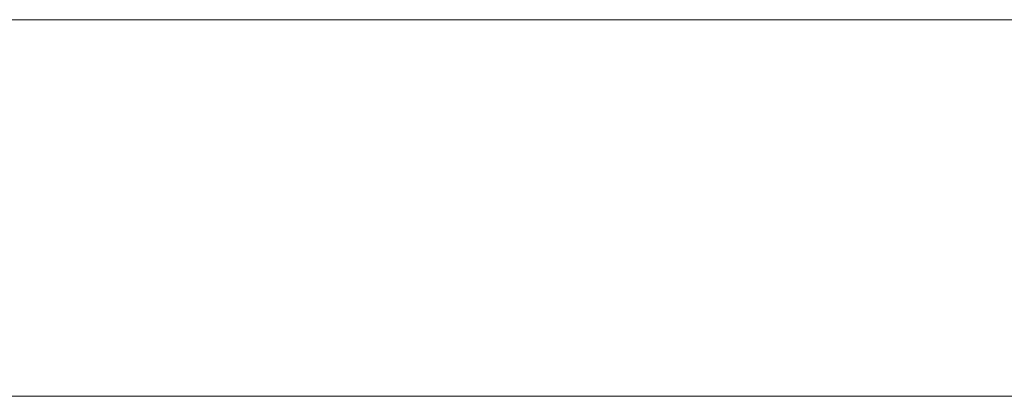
# Model space of a CAD drawing. Header units: inches. Extents: x -36 to 647, y 177 to 609.
# Tile 206 of 256: x 508.32 to 512.5, y 456.47 to 458.07. Entities that reach past the tile are written whole.
import ezdxf

# ---------------------------------------------------------------- set-up
doc = ezdxf.new("R2010")
doc.units = ezdxf.units.IN
doc.header["$MEASUREMENT"] = 0
doc.layers.add('1', color=7, linetype='Continuous')

# ---------------------------------------------------------------- blocks, each defined once
blk = doc.blocks.new('block 2264')
at = {"layer": '1', "color": 155, "lineweight": 18, "true_color": 0x4c7299}
blk.add_lwpolyline([(515.7924, 458.0689), (406.9054, 458.0689)], dxfattribs=at)
blk = doc.blocks.new('block 2579')
at = {"layer": '1', "color": 155, "lineweight": 18, "true_color": 0x4c7299}
blk.add_lwpolyline([(515.7924, 456.4689), (406.9054, 456.4689)], dxfattribs=at)
blk = doc.blocks.new('block 2755')
at = {"layer": '1', "color": 18, "lineweight": 13, "true_color": 0x4c0000}
blk.add_lwpolyline([(515.7924, 458.0689), (406.9054, 458.0689)], dxfattribs=at)
blk = doc.blocks.new('block 2761')
at = {"layer": '1', "color": 18, "lineweight": 13, "true_color": 0x4c0000}
blk.add_lwpolyline([(515.7924, 458.0689), (406.9054, 458.0689)], dxfattribs=at)
blk = doc.blocks.new('block 2845')
at = {"layer": '1', "color": 18, "lineweight": 13, "true_color": 0x4c0000}
blk.add_lwpolyline([(395.5667, 458.0689), (527.1311, 458.0689)], dxfattribs=at)
blk = doc.blocks.new('block 2846')
at = {"layer": '1', "color": 18, "lineweight": 13, "true_color": 0x4c0000}
blk.add_lwpolyline([(395.5667, 458.0689), (527.1311, 458.0689)], dxfattribs=at)
blk = doc.blocks.new('block 7542')
at = {"layer": '1', "color": 18, "lineweight": 13, "true_color": 0x4c0000}
blk.add_open_spline([(277.6797, 458.0689), (277.6797, 458.0689), (202.8704, 458.0689), (202.8704, 458.0689), (202.8704, 458.0689), (165.4658, 458.0689), (165.4658, 458.0689), (165.4658, 458.0689), (160.7902, 458.0689), (160.7902, 458.0689), (160.7902, 458.0689), (158.4524, 458.0689), (158.4524, 458.0689), (158.4524, 458.0689), (157.2662, 458.0689), (157.2662, 458.0689), (157.2662, 458.0689), (153.2884, 458.0689), (153.2884, 458.0689), (153.2884, 458.0689), (152.2514, 458.0689), (152.2514, 458.0689), (152.2514, 458.0689), (149.9136, 458.0689), (149.9136, 458.0689), (149.9136, 458.0689), (131.2113, 458.0689), (131.2113, 458.0689), (131.2113, 458.0689), (56.402, 458.0689), (56.402, 458.0689), (56.402, 458.0689), (37.6997, 458.0689), (37.6997, 458.0689), (37.6997, 458.0689), (28.3485, 458.0689), (28.3485, 458.0689), (28.3485, 458.0689), (23.673, 458.0689), (23.673, 458.0689), (23.673, 458.0689), (21.3896, 458.0689), (21.3896, 458.0689), (21.3896, 458.0689), (20.5239, 458.0689), (20.5239, 458.0689), (20.5239, 458.0689), (5.6337, 458.0689), (5.6337, 458.0689), (5.6337, 458.0689), (4.2572, 458.0689), (4.2572, 458.0689), (4.2572, 458.0689), (1.9195, 458.0689), (1.9195, 458.0689), (1.9195, 458.0689), (-2.7561, 458.0689), (-2.7561, 458.0689), (-2.7561, 458.0689), (-12.1073, 458.0689), (-12.1073, 458.0689), (-12.1073, 458.0689), (-14.3267, 458.0689), (-14.3267, 458.0689), (-14.3267, 458.0689), (-13.5047, 458.0689), (-13.5047, 458.0689), (-13.5047, 458.0689), (-11.167, 458.0689), (-11.167, 458.0689), (-11.167, 458.0689), (-6.4914, 458.0689), (-6.4914, 458.0689), (-6.4914, 458.0689), (2.8598, 458.0689), (2.8598, 458.0689), (2.8598, 458.0689), (9.9828, 458.0689), (9.9828, 458.0689), (9.9828, 458.0689), (11.3987, 458.0689), (11.3987, 458.0689), (11.3987, 458.0689), (13.7365, 458.0689), (13.7365, 458.0689), (13.7365, 458.0689), (18.4121, 458.0689), (18.4121, 458.0689), (18.4121, 458.0689), (37.1144, 458.0689), (37.1144, 458.0689), (37.1144, 458.0689), (111.9237, 458.0689), (111.9237, 458.0689), (111.9237, 458.0689), (130.626, 458.0689), (130.626, 458.0689), (130.626, 458.0689), (139.9772, 458.0689), (139.9772, 458.0689), (139.9772, 458.0689), (143.0499, 458.0689), (143.0499, 458.0689), (143.0499, 458.0689), (145.3437, 458.0689), (145.3437, 458.0689), (145.3437, 458.0689), (146.1784, 458.0689), (146.1784, 458.0689), (146.1784, 458.0689), (183.583, 458.0689), (183.583, 458.0689), (183.583, 458.0689), (258.3923, 458.0689), (258.3923, 458.0689), (258.3923, 458.0689), (289.4917, 458.0689), (289.4917, 458.0689), (289.4917, 458.0689), (326.8964, 458.0689), (326.8964, 458.0689), (326.8964, 458.0689), (364.301, 458.0689), (364.301, 458.0689), (364.301, 458.0689), (383.0033, 458.0689), (383.0033, 458.0689), (383.0033, 458.0689), (387.6789, 458.0689), (387.6789, 458.0689), (387.6789, 458.0689), (390.0167, 458.0689), (390.0167, 458.0689), (390.0167, 458.0689), (391.2325, 458.0689), (391.2325, 458.0689), (391.2325, 458.0689), (395.2018, 458.0689), (395.2018, 458.0689), (395.2018, 458.0689), (396.2149, 458.0689), (396.2149, 458.0689), (396.2149, 458.0689), (398.5527, 458.0689), (398.5527, 458.0689), (398.5527, 458.0689), (473.3619, 458.0689), (473.3619, 458.0689), (473.3619, 458.0689), (510.7666, 458.0689), (510.7666, 458.0689), (510.7666, 458.0689), (520.1177, 458.0689), (520.1177, 458.0689), (520.1177, 458.0689), (524.7933, 458.0689), (524.7933, 458.0689), (524.7933, 458.0689), (527.1311, 458.0689), (527.1311, 458.0689), (527.1311, 458.0689), (527.9528, 458.0689), (527.9528, 458.0689), (527.9528, 458.0689), (535.6701, 458.0689), (535.6701, 458.0689), (535.6701, 458.0689), (545.0212, 458.0689), (545.0212, 458.0689), (545.0212, 458.0689), (545.6185, 458.0689), (545.6185, 458.0689), (545.6185, 458.0689), (536.2673, 458.0689), (536.2673, 458.0689), (536.2673, 458.0689), (531.6311, 458.0689), (531.6311, 458.0689), (531.6311, 458.0689), (530.7777, 458.0689), (530.7777, 458.0689), (530.7777, 458.0689), (528.4683, 458.0689), (528.4683, 458.0689), (528.4683, 458.0689), (525.3906, 458.0689), (525.3906, 458.0689), (525.3906, 458.0689), (520.715, 458.0689), (520.715, 458.0689), (520.715, 458.0689), (519.7844, 458.0689), (519.7844, 458.0689), (519.7844, 458.0689), (517.5884, 458.0689), (517.5884, 458.0689), (517.5884, 458.0689), (514.5138, 458.0689), (514.5138, 458.0689), (514.5138, 458.0689), (495.8115, 458.0689), (495.8115, 458.0689), (495.8115, 458.0689), (421.0023, 458.0689), (421.0023, 458.0689), (421.0023, 458.0689), (411.6511, 458.0689), (411.6511, 458.0689), (411.6511, 458.0689), (406.9755, 458.0689), (406.9755, 458.0689), (406.9755, 458.0689), (406.1388, 458.0689), (406.1388, 458.0689), (406.1388, 458.0689), (403.8462, 458.0689), (403.8462, 458.0689), (403.8462, 458.0689), (400.7729, 458.0689), (400.7729, 458.0689), (400.7729, 458.0689), (396.0974, 458.0689), (396.0974, 458.0689), (396.0974, 458.0689), (386.7462, 458.0689), (386.7462, 458.0689), (386.7462, 458.0689), (349.3416, 458.0689), (349.3416, 458.0689), (349.3416, 458.0689), (311.9369, 458.0689), (311.9369, 458.0689), (311.9369, 458.0689), (293.2346, 458.0689), (293.2346, 458.0689), (293.2346, 458.0689), (283.8835, 458.0689), (283.8835, 458.0689), (283.8835, 458.0689), (280.8066, 458.0689), (280.8066, 458.0689), (280.8066, 458.0689), (278.5024, 458.0689), (278.5024, 458.0689), (278.5024, 458.0689), (277.6797, 458.0689), (277.6797, 458.0689)], degree=3, knots=[0, 0, 0, 0, 1, 1, 1, 2, 2, 2, 3, 3, 3, 4, 4, 4, 5, 5, 5, 6, 6, 6, 7, 7, 7, 8, 8, 8, 9, 9, 9, 10, 10, 10, 11, 11, 11, 12, 12, 12, 13, 13, 13, 14, 14, 14, 15, 15, 15, 16, 16, 16, 17, 17, 17, 18, 18, 18, 19, 19, 19, 20, 20, 20, 21, 21, 21, 22, 22, 22, 23, 23, 23, 24, 24, 24, 25, 25, 25, 26, 26, 26, 27, 27, 27, 28, 28, 28, 29, 29, 29, 30, 30, 30, 31, 31, 31, 32, 32, 32, 33, 33, 33, 34, 34, 34, 35, 35, 35, 36, 36, 36, 37, 37, 37, 38, 38, 38, 39, 39, 39, 40, 40, 40, 41, 41, 41, 42, 42, 42, 43, 43, 43, 44, 44, 44, 45, 45, 45, 46, 46, 46, 47, 47, 47, 48, 48, 48, 49, 49, 49, 50, 50, 50, 51, 51, 51, 52, 52, 52, 53, 53, 53, 54, 54, 54, 55, 55, 55, 56, 56, 56, 57, 57, 57, 58, 58, 58, 59, 59, 59, 60, 60, 60, 61, 61, 61, 62, 62, 62, 63, 63, 63, 64, 64, 64, 65, 65, 65, 66, 66, 66, 67, 67, 67, 68, 68, 68, 69, 69, 69, 70, 70, 70, 71, 71, 71, 72, 72, 72, 73, 73, 73, 74, 74, 74, 75, 75, 75, 76, 76, 76, 77, 77, 77, 78, 78, 78, 79, 79, 79, 80, 80, 80, 81, 81, 81, 82, 82, 82, 82], dxfattribs=at)
blk = doc.blocks.new('block 7926')
at = {"layer": '1', "color": 18, "lineweight": 13, "true_color": 0x4c0000}
blk.add_open_spline([(277.6797, 458.0689), (277.6797, 458.0689), (202.8704, 458.0689), (202.8704, 458.0689), (202.8704, 458.0689), (165.4658, 458.0689), (165.4658, 458.0689), (165.4658, 458.0689), (160.7902, 458.0689), (160.7902, 458.0689), (160.7902, 458.0689), (158.4524, 458.0689), (158.4524, 458.0689), (158.4524, 458.0689), (157.2662, 458.0689), (157.2662, 458.0689), (157.2662, 458.0689), (153.2884, 458.0689), (153.2884, 458.0689), (153.2884, 458.0689), (152.2514, 458.0689), (152.2514, 458.0689), (152.2514, 458.0689), (149.9136, 458.0689), (149.9136, 458.0689), (149.9136, 458.0689), (131.2113, 458.0689), (131.2113, 458.0689), (131.2113, 458.0689), (56.402, 458.0689), (56.402, 458.0689), (56.402, 458.0689), (37.6997, 458.0689), (37.6997, 458.0689), (37.6997, 458.0689), (28.3485, 458.0689), (28.3485, 458.0689), (28.3485, 458.0689), (23.673, 458.0689), (23.673, 458.0689), (23.673, 458.0689), (21.3896, 458.0689), (21.3896, 458.0689), (21.3896, 458.0689), (20.5239, 458.0689), (20.5239, 458.0689), (20.5239, 458.0689), (5.6337, 458.0689), (5.6337, 458.0689), (5.6337, 458.0689), (4.2572, 458.0689), (4.2572, 458.0689), (4.2572, 458.0689), (1.9195, 458.0689), (1.9195, 458.0689), (1.9195, 458.0689), (-2.7561, 458.0689), (-2.7561, 458.0689), (-2.7561, 458.0689), (-12.1073, 458.0689), (-12.1073, 458.0689), (-12.1073, 458.0689), (-14.3267, 458.0689), (-14.3267, 458.0689), (-14.3267, 458.0689), (-13.5047, 458.0689), (-13.5047, 458.0689), (-13.5047, 458.0689), (-11.167, 458.0689), (-11.167, 458.0689), (-11.167, 458.0689), (-6.4914, 458.0689), (-6.4914, 458.0689), (-6.4914, 458.0689), (2.8598, 458.0689), (2.8598, 458.0689), (2.8598, 458.0689), (9.9828, 458.0689), (9.9828, 458.0689), (9.9828, 458.0689), (11.3987, 458.0689), (11.3987, 458.0689), (11.3987, 458.0689), (13.7365, 458.0689), (13.7365, 458.0689), (13.7365, 458.0689), (18.4121, 458.0689), (18.4121, 458.0689), (18.4121, 458.0689), (37.1144, 458.0689), (37.1144, 458.0689), (37.1144, 458.0689), (111.9237, 458.0689), (111.9237, 458.0689), (111.9237, 458.0689), (130.626, 458.0689), (130.626, 458.0689), (130.626, 458.0689), (139.9772, 458.0689), (139.9772, 458.0689), (139.9772, 458.0689), (143.0499, 458.0689), (143.0499, 458.0689), (143.0499, 458.0689), (145.3437, 458.0689), (145.3437, 458.0689), (145.3437, 458.0689), (146.1784, 458.0689), (146.1784, 458.0689), (146.1784, 458.0689), (183.583, 458.0689), (183.583, 458.0689), (183.583, 458.0689), (258.3923, 458.0689), (258.3923, 458.0689), (258.3923, 458.0689), (289.4917, 458.0689), (289.4917, 458.0689), (289.4917, 458.0689), (326.8964, 458.0689), (326.8964, 458.0689), (326.8964, 458.0689), (364.301, 458.0689), (364.301, 458.0689), (364.301, 458.0689), (383.0033, 458.0689), (383.0033, 458.0689), (383.0033, 458.0689), (387.6789, 458.0689), (387.6789, 458.0689), (387.6789, 458.0689), (390.0167, 458.0689), (390.0167, 458.0689), (390.0167, 458.0689), (391.2325, 458.0689), (391.2325, 458.0689), (391.2325, 458.0689), (395.2018, 458.0689), (395.2018, 458.0689), (395.2018, 458.0689), (396.2149, 458.0689), (396.2149, 458.0689), (396.2149, 458.0689), (398.5527, 458.0689), (398.5527, 458.0689), (398.5527, 458.0689), (473.3619, 458.0689), (473.3619, 458.0689), (473.3619, 458.0689), (510.7666, 458.0689), (510.7666, 458.0689), (510.7666, 458.0689), (520.1177, 458.0689), (520.1177, 458.0689), (520.1177, 458.0689), (524.7933, 458.0689), (524.7933, 458.0689), (524.7933, 458.0689), (527.1311, 458.0689), (527.1311, 458.0689), (527.1311, 458.0689), (527.9528, 458.0689), (527.9528, 458.0689), (527.9528, 458.0689), (535.6701, 458.0689), (535.6701, 458.0689), (535.6701, 458.0689), (545.0212, 458.0689), (545.0212, 458.0689), (545.0212, 458.0689), (545.6185, 458.0689), (545.6185, 458.0689), (545.6185, 458.0689), (536.2673, 458.0689), (536.2673, 458.0689), (536.2673, 458.0689), (531.6311, 458.0689), (531.6311, 458.0689), (531.6311, 458.0689), (530.7777, 458.0689), (530.7777, 458.0689), (530.7777, 458.0689), (528.4683, 458.0689), (528.4683, 458.0689), (528.4683, 458.0689), (525.3906, 458.0689), (525.3906, 458.0689), (525.3906, 458.0689), (520.715, 458.0689), (520.715, 458.0689), (520.715, 458.0689), (519.7844, 458.0689), (519.7844, 458.0689), (519.7844, 458.0689), (517.5884, 458.0689), (517.5884, 458.0689), (517.5884, 458.0689), (514.5138, 458.0689), (514.5138, 458.0689), (514.5138, 458.0689), (495.8115, 458.0689), (495.8115, 458.0689), (495.8115, 458.0689), (421.0023, 458.0689), (421.0023, 458.0689), (421.0023, 458.0689), (411.6511, 458.0689), (411.6511, 458.0689), (411.6511, 458.0689), (406.9755, 458.0689), (406.9755, 458.0689), (406.9755, 458.0689), (406.1388, 458.0689), (406.1388, 458.0689), (406.1388, 458.0689), (403.8462, 458.0689), (403.8462, 458.0689), (403.8462, 458.0689), (400.7729, 458.0689), (400.7729, 458.0689), (400.7729, 458.0689), (396.0974, 458.0689), (396.0974, 458.0689), (396.0974, 458.0689), (386.7462, 458.0689), (386.7462, 458.0689), (386.7462, 458.0689), (349.3416, 458.0689), (349.3416, 458.0689), (349.3416, 458.0689), (311.9369, 458.0689), (311.9369, 458.0689), (311.9369, 458.0689), (293.2346, 458.0689), (293.2346, 458.0689), (293.2346, 458.0689), (283.8835, 458.0689), (283.8835, 458.0689), (283.8835, 458.0689), (280.8066, 458.0689), (280.8066, 458.0689), (280.8066, 458.0689), (278.5024, 458.0689), (278.5024, 458.0689), (278.5024, 458.0689), (277.6797, 458.0689), (277.6797, 458.0689)], degree=3, knots=[0, 0, 0, 0, 1, 1, 1, 2, 2, 2, 3, 3, 3, 4, 4, 4, 5, 5, 5, 6, 6, 6, 7, 7, 7, 8, 8, 8, 9, 9, 9, 10, 10, 10, 11, 11, 11, 12, 12, 12, 13, 13, 13, 14, 14, 14, 15, 15, 15, 16, 16, 16, 17, 17, 17, 18, 18, 18, 19, 19, 19, 20, 20, 20, 21, 21, 21, 22, 22, 22, 23, 23, 23, 24, 24, 24, 25, 25, 25, 26, 26, 26, 27, 27, 27, 28, 28, 28, 29, 29, 29, 30, 30, 30, 31, 31, 31, 32, 32, 32, 33, 33, 33, 34, 34, 34, 35, 35, 35, 36, 36, 36, 37, 37, 37, 38, 38, 38, 39, 39, 39, 40, 40, 40, 41, 41, 41, 42, 42, 42, 43, 43, 43, 44, 44, 44, 45, 45, 45, 46, 46, 46, 47, 47, 47, 48, 48, 48, 49, 49, 49, 50, 50, 50, 51, 51, 51, 52, 52, 52, 53, 53, 53, 54, 54, 54, 55, 55, 55, 56, 56, 56, 57, 57, 57, 58, 58, 58, 59, 59, 59, 60, 60, 60, 61, 61, 61, 62, 62, 62, 63, 63, 63, 64, 64, 64, 65, 65, 65, 66, 66, 66, 67, 67, 67, 68, 68, 68, 69, 69, 69, 70, 70, 70, 71, 71, 71, 72, 72, 72, 73, 73, 73, 74, 74, 74, 75, 75, 75, 76, 76, 76, 77, 77, 77, 78, 78, 78, 79, 79, 79, 80, 80, 80, 81, 81, 81, 82, 82, 82, 82], dxfattribs=at)
blk = doc.blocks.new('block 7951')
at = {"layer": '1', "color": 18, "lineweight": 13, "true_color": 0x4c0000}
blk.add_open_spline([(511.1219, 458.0689), (511.1219, 458.0689), (511.1096, 458.0689), (511.1096, 458.0689), (511.1096, 458.0689), (511.0504, 458.0689), (511.0504, 458.0689), (511.0504, 458.0689), (510.9308, 458.0689), (510.9308, 458.0689), (510.9308, 458.0689), (510.4407, 458.0689), (510.4407, 458.0689), (510.4407, 458.0689), (509.9541, 458.0689), (509.9541, 458.0689), (509.9541, 458.0689), (509.7217, 458.0689), (509.7217, 458.0689), (509.7217, 458.0689), (509.5016, 458.0689), (509.5016, 458.0689), (509.5016, 458.0689), (509.2969, 458.0689), (509.2969, 458.0689), (509.2969, 458.0689), (509.1104, 458.0689), (509.1104, 458.0689), (509.1104, 458.0689), (508.9443, 458.0689), (508.9443, 458.0689), (508.9443, 458.0689), (508.7997, 458.0689), (508.7997, 458.0689), (508.7997, 458.0689), (508.6762, 458.0689), (508.6762, 458.0689), (508.6762, 458.0689), (508.5706, 458.0689), (508.5706, 458.0689), (508.5706, 458.0689), (508.4853, 458.0689), (508.4853, 458.0689), (508.4853, 458.0689), (508.451, 458.0689), (508.451, 458.0689), (508.451, 458.0689), (508.4226, 458.0689), (508.4226, 458.0689), (508.4226, 458.0689), (508.4003, 458.0689), (508.4003, 458.0689), (508.4003, 458.0689), (508.3844, 458.0689), (508.3844, 458.0689), (508.3844, 458.0689), (508.3749, 458.0689), (508.3749, 458.0689), (508.3753, 458.0689), (508.3853, 458.0689), (508.3853, 458.0689), (508.3853, 458.0689), (508.4018, 458.0689), (508.4018, 458.0689), (508.4018, 458.0689), (508.4245, 458.0689), (508.4245, 458.0689), (508.4245, 458.0689), (508.4533, 458.0689), (508.4533, 458.0689), (508.4533, 458.0689), (508.4881, 458.0689), (508.4881, 458.0689), (508.4881, 458.0689), (508.5742, 458.0689), (508.5742, 458.0689), (508.5742, 458.0689), (508.6805, 458.0689), (508.6805, 458.0689), (508.6805, 458.0689), (508.8047, 458.0689), (508.8047, 458.0689), (508.8047, 458.0689), (508.9501, 458.0689), (508.9501, 458.0689), (508.9501, 458.0689), (509.117, 458.0689), (509.117, 458.0689), (509.117, 458.0689), (509.3042, 458.0689), (509.3042, 458.0689), (509.3042, 458.0689), (509.5095, 458.0689), (509.5095, 458.0689), (509.5095, 458.0689), (509.7302, 458.0689), (509.7302, 458.0689), (509.7302, 458.0689), (509.963, 458.0689), (509.963, 458.0689), (509.963, 458.0689), (510.9398, 458.0689), (510.9398, 458.0689), (510.9398, 458.0689), (511.0594, 458.0689), (511.0594, 458.0689), (511.0594, 458.0689), (511.1184, 458.0689), (511.1184, 458.0689), (511.1204, 458.0689), (511.1131, 458.0689), (511.1131, 458.0689), (511.1131, 458.0689), (510.8729, 458.0689), (510.8729, 458.0689), (510.8729, 458.0689), (510.6254, 458.0689), (510.6254, 458.0689), (510.6254, 458.0689), (510.3778, 458.0689), (510.3778, 458.0689), (510.3778, 458.0689), (510.1382, 458.0689), (510.1382, 458.0689), (510.1382, 458.0689), (509.9144, 458.0689), (509.9144, 458.0689), (509.9144, 458.0689), (509.8105, 458.0689), (509.8105, 458.0689), (509.8105, 458.0689), (509.7131, 458.0689), (509.7131, 458.0689), (509.7131, 458.0689), (509.6226, 458.0689), (509.6226, 458.0689), (509.6226, 458.0689), (509.5395, 458.0689), (509.5395, 458.0689), (509.5395, 458.0689), (509.4641, 458.0689), (509.4641, 458.0689), (509.4641, 458.0689), (509.3967, 458.0689), (509.3967, 458.0689), (509.3967, 458.0689), (509.3359, 458.0689), (509.3359, 458.0689), (509.3359, 458.0689), (509.2815, 458.0689), (509.2815, 458.0689), (509.2815, 458.0689), (509.234, 458.0689), (509.234, 458.0689), (509.234, 458.0689), (509.1942, 458.0689), (509.1942, 458.0689), (509.1942, 458.0689), (509.1627, 458.0689), (509.1627, 458.0689), (509.1627, 458.0689), (509.1399, 458.0689), (509.1399, 458.0689), (509.1399, 458.0689), (509.1262, 458.0689), (509.1262, 458.0689), (509.1269, 458.0689), (509.1413, 458.0689), (509.1413, 458.0689), (509.1413, 458.0689), (509.1647, 458.0689), (509.1647, 458.0689), (509.1647, 458.0689), (509.1969, 458.0689), (509.1969, 458.0689), (509.1969, 458.0689), (509.2373, 458.0689), (509.2373, 458.0689), (509.2373, 458.0689), (509.2853, 458.0689), (509.2853, 458.0689), (509.2853, 458.0689), (509.3403, 458.0689), (509.3403, 458.0689), (509.3403, 458.0689), (509.4015, 458.0689), (509.4015, 458.0689), (509.4015, 458.0689), (509.4695, 458.0689), (509.4695, 458.0689), (509.4695, 458.0689), (509.5455, 458.0689), (509.5455, 458.0689), (509.5455, 458.0689), (509.6291, 458.0689), (509.6291, 458.0689), (509.6291, 458.0689), (509.7202, 458.0689), (509.7202, 458.0689), (509.7202, 458.0689), (509.8181, 458.0689), (509.8181, 458.0689), (509.8181, 458.0689), (509.9224, 458.0689), (509.9224, 458.0689), (509.9224, 458.0689), (510.1469, 458.0689), (510.1469, 458.0689), (510.1469, 458.0689), (510.387, 458.0689), (510.387, 458.0689), (510.387, 458.0689), (510.6347, 458.0689), (510.6347, 458.0689), (510.6347, 458.0689), (510.8821, 458.0689), (510.8821, 458.0689), (510.8821, 458.0689), (511.1219, 458.0689), (511.1219, 458.0689)], degree=3, knots=[0, 0, 0, 0, 1, 1, 1, 2, 2, 2, 3, 3, 3, 4, 4, 4, 5, 5, 5, 6, 6, 6, 7, 7, 7, 8, 8, 8, 9, 9, 9, 10, 10, 10, 11, 11, 11, 12, 12, 12, 13, 13, 13, 14, 14, 14, 15, 15, 15, 16, 16, 16, 17, 17, 17, 18, 18, 18, 19, 19, 19, 20, 20, 20, 21, 21, 21, 22, 22, 22, 23, 23, 23, 24, 24, 24, 25, 25, 25, 26, 26, 26, 27, 27, 27, 28, 28, 28, 29, 29, 29, 30, 30, 30, 31, 31, 31, 32, 32, 32, 33, 33, 33, 34, 34, 34, 35, 35, 35, 36, 36, 36, 37, 37, 37, 38, 38, 38, 39, 39, 39, 40, 40, 40, 41, 41, 41, 42, 42, 42, 43, 43, 43, 44, 44, 44, 45, 45, 45, 46, 46, 46, 47, 47, 47, 48, 48, 48, 49, 49, 49, 50, 50, 50, 51, 51, 51, 52, 52, 52, 53, 53, 53, 54, 54, 54, 55, 55, 55, 56, 56, 56, 57, 57, 57, 58, 58, 58, 59, 59, 59, 60, 60, 60, 61, 61, 61, 62, 62, 62, 63, 63, 63, 64, 64, 64, 65, 65, 65, 66, 66, 66, 67, 67, 67, 68, 68, 68, 69, 69, 69, 70, 70, 70, 71, 71, 71, 72, 72, 72, 73, 73, 73, 73], dxfattribs=at)
blk = doc.blocks.new('block 7976')
at = {"layer": '1', "color": 18, "lineweight": 13, "true_color": 0x4c0000}
blk.add_open_spline([(511.1219, 458.0689), (511.1219, 458.0689), (511.1096, 458.0689), (511.1096, 458.0689), (511.1096, 458.0689), (511.0504, 458.0689), (511.0504, 458.0689), (511.0504, 458.0689), (510.9308, 458.0689), (510.9308, 458.0689), (510.9308, 458.0689), (510.4407, 458.0689), (510.4407, 458.0689), (510.4407, 458.0689), (509.9541, 458.0689), (509.9541, 458.0689), (509.9541, 458.0689), (509.7217, 458.0689), (509.7217, 458.0689), (509.7217, 458.0689), (509.5016, 458.0689), (509.5016, 458.0689), (509.5016, 458.0689), (509.2969, 458.0689), (509.2969, 458.0689), (509.2969, 458.0689), (509.1104, 458.0689), (509.1104, 458.0689), (509.1104, 458.0689), (508.9443, 458.0689), (508.9443, 458.0689), (508.9443, 458.0689), (508.7997, 458.0689), (508.7997, 458.0689), (508.7997, 458.0689), (508.6762, 458.0689), (508.6762, 458.0689), (508.6762, 458.0689), (508.5706, 458.0689), (508.5706, 458.0689), (508.5706, 458.0689), (508.4853, 458.0689), (508.4853, 458.0689), (508.4853, 458.0689), (508.451, 458.0689), (508.451, 458.0689), (508.451, 458.0689), (508.4226, 458.0689), (508.4226, 458.0689), (508.4226, 458.0689), (508.4003, 458.0689), (508.4003, 458.0689), (508.4003, 458.0689), (508.3844, 458.0689), (508.3844, 458.0689), (508.3844, 458.0689), (508.3749, 458.0689), (508.3749, 458.0689), (508.3753, 458.0689), (508.3853, 458.0689), (508.3853, 458.0689), (508.3853, 458.0689), (508.4018, 458.0689), (508.4018, 458.0689), (508.4018, 458.0689), (508.4245, 458.0689), (508.4245, 458.0689), (508.4245, 458.0689), (508.4533, 458.0689), (508.4533, 458.0689), (508.4533, 458.0689), (508.4881, 458.0689), (508.4881, 458.0689), (508.4881, 458.0689), (508.5742, 458.0689), (508.5742, 458.0689), (508.5742, 458.0689), (508.6805, 458.0689), (508.6805, 458.0689), (508.6805, 458.0689), (508.8047, 458.0689), (508.8047, 458.0689), (508.8047, 458.0689), (508.9501, 458.0689), (508.9501, 458.0689), (508.9501, 458.0689), (509.117, 458.0689), (509.117, 458.0689), (509.117, 458.0689), (509.3042, 458.0689), (509.3042, 458.0689), (509.3042, 458.0689), (509.5095, 458.0689), (509.5095, 458.0689), (509.5095, 458.0689), (509.7302, 458.0689), (509.7302, 458.0689), (509.7302, 458.0689), (509.963, 458.0689), (509.963, 458.0689), (509.963, 458.0689), (510.9398, 458.0689), (510.9398, 458.0689), (510.9398, 458.0689), (511.0594, 458.0689), (511.0594, 458.0689), (511.0594, 458.0689), (511.1184, 458.0689), (511.1184, 458.0689), (511.1204, 458.0689), (511.1131, 458.0689), (511.1131, 458.0689), (511.1131, 458.0689), (510.8729, 458.0689), (510.8729, 458.0689), (510.8729, 458.0689), (510.6254, 458.0689), (510.6254, 458.0689), (510.6254, 458.0689), (510.3778, 458.0689), (510.3778, 458.0689), (510.3778, 458.0689), (510.1382, 458.0689), (510.1382, 458.0689), (510.1382, 458.0689), (509.9144, 458.0689), (509.9144, 458.0689), (509.9144, 458.0689), (509.8105, 458.0689), (509.8105, 458.0689), (509.8105, 458.0689), (509.7131, 458.0689), (509.7131, 458.0689), (509.7131, 458.0689), (509.6226, 458.0689), (509.6226, 458.0689), (509.6226, 458.0689), (509.5395, 458.0689), (509.5395, 458.0689), (509.5395, 458.0689), (509.4641, 458.0689), (509.4641, 458.0689), (509.4641, 458.0689), (509.3967, 458.0689), (509.3967, 458.0689), (509.3967, 458.0689), (509.3359, 458.0689), (509.3359, 458.0689), (509.3359, 458.0689), (509.2815, 458.0689), (509.2815, 458.0689), (509.2815, 458.0689), (509.234, 458.0689), (509.234, 458.0689), (509.234, 458.0689), (509.1942, 458.0689), (509.1942, 458.0689), (509.1942, 458.0689), (509.1627, 458.0689), (509.1627, 458.0689), (509.1627, 458.0689), (509.1399, 458.0689), (509.1399, 458.0689), (509.1399, 458.0689), (509.1262, 458.0689), (509.1262, 458.0689), (509.1269, 458.0689), (509.1413, 458.0689), (509.1413, 458.0689), (509.1413, 458.0689), (509.1647, 458.0689), (509.1647, 458.0689), (509.1647, 458.0689), (509.1969, 458.0689), (509.1969, 458.0689), (509.1969, 458.0689), (509.2373, 458.0689), (509.2373, 458.0689), (509.2373, 458.0689), (509.2853, 458.0689), (509.2853, 458.0689), (509.2853, 458.0689), (509.3403, 458.0689), (509.3403, 458.0689), (509.3403, 458.0689), (509.4015, 458.0689), (509.4015, 458.0689), (509.4015, 458.0689), (509.4695, 458.0689), (509.4695, 458.0689), (509.4695, 458.0689), (509.5455, 458.0689), (509.5455, 458.0689), (509.5455, 458.0689), (509.6291, 458.0689), (509.6291, 458.0689), (509.6291, 458.0689), (509.7202, 458.0689), (509.7202, 458.0689), (509.7202, 458.0689), (509.8181, 458.0689), (509.8181, 458.0689), (509.8181, 458.0689), (509.9224, 458.0689), (509.9224, 458.0689), (509.9224, 458.0689), (510.1469, 458.0689), (510.1469, 458.0689), (510.1469, 458.0689), (510.387, 458.0689), (510.387, 458.0689), (510.387, 458.0689), (510.6347, 458.0689), (510.6347, 458.0689), (510.6347, 458.0689), (510.8821, 458.0689), (510.8821, 458.0689), (510.8821, 458.0689), (511.1219, 458.0689), (511.1219, 458.0689)], degree=3, knots=[0, 0, 0, 0, 1, 1, 1, 2, 2, 2, 3, 3, 3, 4, 4, 4, 5, 5, 5, 6, 6, 6, 7, 7, 7, 8, 8, 8, 9, 9, 9, 10, 10, 10, 11, 11, 11, 12, 12, 12, 13, 13, 13, 14, 14, 14, 15, 15, 15, 16, 16, 16, 17, 17, 17, 18, 18, 18, 19, 19, 19, 20, 20, 20, 21, 21, 21, 22, 22, 22, 23, 23, 23, 24, 24, 24, 25, 25, 25, 26, 26, 26, 27, 27, 27, 28, 28, 28, 29, 29, 29, 30, 30, 30, 31, 31, 31, 32, 32, 32, 33, 33, 33, 34, 34, 34, 35, 35, 35, 36, 36, 36, 37, 37, 37, 38, 38, 38, 39, 39, 39, 40, 40, 40, 41, 41, 41, 42, 42, 42, 43, 43, 43, 44, 44, 44, 45, 45, 45, 46, 46, 46, 47, 47, 47, 48, 48, 48, 49, 49, 49, 50, 50, 50, 51, 51, 51, 52, 52, 52, 53, 53, 53, 54, 54, 54, 55, 55, 55, 56, 56, 56, 57, 57, 57, 58, 58, 58, 59, 59, 59, 60, 60, 60, 61, 61, 61, 62, 62, 62, 63, 63, 63, 64, 64, 64, 65, 65, 65, 66, 66, 66, 67, 67, 67, 68, 68, 68, 69, 69, 69, 70, 70, 70, 71, 71, 71, 72, 72, 72, 73, 73, 73, 73], dxfattribs=at)
blk = doc.blocks.new('block 8120')
at = {"layer": '1', "color": 18, "lineweight": 13, "true_color": 0x4c0000}
blk.add_open_spline([(508.9913, 458.0689), (508.9959, 458.0689), (509.0017, 458.0689), (509.0017, 458.0689), (509.0017, 458.0689), (509.01, 458.0689), (509.01, 458.0689), (509.01, 458.0689), (509.0207, 458.0689), (509.0207, 458.0689), (509.0207, 458.0689), (509.0336, 458.0689), (509.0336, 458.0689), (509.0336, 458.0689), (509.0486, 458.0689), (509.0486, 458.0689), (509.0486, 458.0689), (509.0653, 458.0689), (509.0653, 458.0689), (509.0653, 458.0689), (509.0836, 458.0689), (509.0836, 458.0689), (509.0836, 458.0689), (509.1029, 458.0689), (509.1029, 458.0689), (509.1029, 458.0689), (509.1232, 458.0689), (509.1232, 458.0689), (509.1232, 458.0689), (509.1448, 458.0689), (509.1448, 458.0689), (509.1448, 458.0689), (509.1677, 458.0689), (509.1677, 458.0689), (509.1677, 458.0689), (509.1916, 458.0689), (509.1916, 458.0689), (509.1916, 458.0689), (509.2414, 458.0689), (509.2414, 458.0689), (509.2414, 458.0689), (509.2911, 458.0689), (509.2911, 458.0689), (509.2911, 458.0689), (509.3151, 458.0689), (509.3151, 458.0689), (509.3151, 458.0689), (509.338, 458.0689), (509.338, 458.0689), (509.338, 458.0689), (509.3596, 458.0689), (509.3596, 458.0689), (509.3596, 458.0689), (509.3798, 458.0689), (509.3798, 458.0689), (509.3798, 458.0689), (509.3992, 458.0689), (509.3992, 458.0689), (509.3992, 458.0689), (509.4174, 458.0689), (509.4174, 458.0689), (509.4174, 458.0689), (509.4342, 458.0689), (509.4342, 458.0689), (509.4342, 458.0689), (509.4491, 458.0689), (509.4491, 458.0689), (509.4491, 458.0689), (509.462, 458.0689), (509.462, 458.0689), (509.462, 458.0689), (509.4727, 458.0689), (509.4727, 458.0689), (509.4727, 458.0689), (509.481, 458.0689), (509.481, 458.0689), (509.481, 458.0689), (509.4869, 458.0689), (509.4869, 458.0689), (509.4869, 458.0689), (509.481, 458.0689), (509.481, 458.0689), (509.481, 458.0689), (509.4727, 458.0689), (509.4727, 458.0689), (509.4727, 458.0689), (509.462, 458.0689), (509.462, 458.0689), (509.462, 458.0689), (509.4491, 458.0689), (509.4491, 458.0689), (509.4491, 458.0689), (509.4342, 458.0689), (509.4342, 458.0689), (509.4342, 458.0689), (509.4174, 458.0689), (509.4174, 458.0689), (509.4174, 458.0689), (509.3992, 458.0689), (509.3992, 458.0689), (509.3992, 458.0689), (509.3798, 458.0689), (509.3798, 458.0689), (509.3798, 458.0689), (509.3596, 458.0689), (509.3596, 458.0689), (509.3596, 458.0689), (509.338, 458.0689), (509.338, 458.0689), (509.338, 458.0689), (509.3151, 458.0689), (509.3151, 458.0689), (509.3151, 458.0689), (509.2911, 458.0689), (509.2911, 458.0689), (509.2911, 458.0689), (509.2414, 458.0689), (509.2414, 458.0689), (509.2414, 458.0689), (509.1916, 458.0689), (509.1916, 458.0689), (509.1916, 458.0689), (509.1677, 458.0689), (509.1677, 458.0689), (509.1677, 458.0689), (509.1448, 458.0689), (509.1448, 458.0689), (509.1448, 458.0689), (509.1232, 458.0689), (509.1232, 458.0689), (509.1232, 458.0689), (509.1029, 458.0689), (509.1029, 458.0689), (509.1029, 458.0689), (509.0836, 458.0689), (509.0836, 458.0689), (509.0836, 458.0689), (509.0653, 458.0689), (509.0653, 458.0689), (509.0653, 458.0689), (509.0486, 458.0689), (509.0486, 458.0689), (509.0486, 458.0689), (509.0336, 458.0689), (509.0336, 458.0689), (509.0336, 458.0689), (509.0207, 458.0689), (509.0207, 458.0689), (509.0207, 458.0689), (509.01, 458.0689), (509.01, 458.0689), (509.01, 458.0689), (509.0017, 458.0689), (509.0017, 458.0689), (509.0017, 458.0689), (508.9959, 458.0689), (508.9959, 458.0689)], degree=3, knots=[0, 0, 0, 0, 1, 1, 1, 2, 2, 2, 3, 3, 3, 4, 4, 4, 5, 5, 5, 6, 6, 6, 7, 7, 7, 8, 8, 8, 9, 9, 9, 10, 10, 10, 11, 11, 11, 12, 12, 12, 13, 13, 13, 14, 14, 14, 15, 15, 15, 16, 16, 16, 17, 17, 17, 18, 18, 18, 19, 19, 19, 20, 20, 20, 21, 21, 21, 22, 22, 22, 23, 23, 23, 24, 24, 24, 25, 25, 25, 26, 26, 26, 27, 27, 27, 28, 28, 28, 29, 29, 29, 30, 30, 30, 31, 31, 31, 32, 32, 32, 33, 33, 33, 34, 34, 34, 35, 35, 35, 36, 36, 36, 37, 37, 37, 38, 38, 38, 39, 39, 39, 40, 40, 40, 41, 41, 41, 42, 42, 42, 43, 43, 43, 44, 44, 44, 45, 45, 45, 46, 46, 46, 47, 47, 47, 48, 48, 48, 49, 49, 49, 50, 50, 50, 51, 51, 51, 52, 52, 52, 52], dxfattribs=at)
blk = doc.blocks.new('block 8123')
at = {"layer": '1', "color": 18, "lineweight": 13, "true_color": 0x4c0000}
blk.add_open_spline([(508.9913, 458.0689), (508.9959, 458.0689), (509.0017, 458.0689), (509.0017, 458.0689), (509.0017, 458.0689), (509.01, 458.0689), (509.01, 458.0689), (509.01, 458.0689), (509.0207, 458.0689), (509.0207, 458.0689), (509.0207, 458.0689), (509.0336, 458.0689), (509.0336, 458.0689), (509.0336, 458.0689), (509.0486, 458.0689), (509.0486, 458.0689), (509.0486, 458.0689), (509.0653, 458.0689), (509.0653, 458.0689), (509.0653, 458.0689), (509.0836, 458.0689), (509.0836, 458.0689), (509.0836, 458.0689), (509.1029, 458.0689), (509.1029, 458.0689), (509.1029, 458.0689), (509.1232, 458.0689), (509.1232, 458.0689), (509.1232, 458.0689), (509.1448, 458.0689), (509.1448, 458.0689), (509.1448, 458.0689), (509.1677, 458.0689), (509.1677, 458.0689), (509.1677, 458.0689), (509.1916, 458.0689), (509.1916, 458.0689), (509.1916, 458.0689), (509.2414, 458.0689), (509.2414, 458.0689), (509.2414, 458.0689), (509.2911, 458.0689), (509.2911, 458.0689), (509.2911, 458.0689), (509.3151, 458.0689), (509.3151, 458.0689), (509.3151, 458.0689), (509.338, 458.0689), (509.338, 458.0689), (509.338, 458.0689), (509.3596, 458.0689), (509.3596, 458.0689), (509.3596, 458.0689), (509.3798, 458.0689), (509.3798, 458.0689), (509.3798, 458.0689), (509.3992, 458.0689), (509.3992, 458.0689), (509.3992, 458.0689), (509.4174, 458.0689), (509.4174, 458.0689), (509.4174, 458.0689), (509.4342, 458.0689), (509.4342, 458.0689), (509.4342, 458.0689), (509.4491, 458.0689), (509.4491, 458.0689), (509.4491, 458.0689), (509.462, 458.0689), (509.462, 458.0689), (509.462, 458.0689), (509.4727, 458.0689), (509.4727, 458.0689), (509.4727, 458.0689), (509.481, 458.0689), (509.481, 458.0689), (509.481, 458.0689), (509.4869, 458.0689), (509.4869, 458.0689), (509.4869, 458.0689), (509.481, 458.0689), (509.481, 458.0689), (509.481, 458.0689), (509.4727, 458.0689), (509.4727, 458.0689), (509.4727, 458.0689), (509.462, 458.0689), (509.462, 458.0689), (509.462, 458.0689), (509.4491, 458.0689), (509.4491, 458.0689), (509.4491, 458.0689), (509.4342, 458.0689), (509.4342, 458.0689), (509.4342, 458.0689), (509.4174, 458.0689), (509.4174, 458.0689), (509.4174, 458.0689), (509.3992, 458.0689), (509.3992, 458.0689), (509.3992, 458.0689), (509.3798, 458.0689), (509.3798, 458.0689), (509.3798, 458.0689), (509.3596, 458.0689), (509.3596, 458.0689), (509.3596, 458.0689), (509.338, 458.0689), (509.338, 458.0689), (509.338, 458.0689), (509.3151, 458.0689), (509.3151, 458.0689), (509.3151, 458.0689), (509.2911, 458.0689), (509.2911, 458.0689), (509.2911, 458.0689), (509.2414, 458.0689), (509.2414, 458.0689), (509.2414, 458.0689), (509.1916, 458.0689), (509.1916, 458.0689), (509.1916, 458.0689), (509.1677, 458.0689), (509.1677, 458.0689), (509.1677, 458.0689), (509.1448, 458.0689), (509.1448, 458.0689), (509.1448, 458.0689), (509.1232, 458.0689), (509.1232, 458.0689), (509.1232, 458.0689), (509.1029, 458.0689), (509.1029, 458.0689), (509.1029, 458.0689), (509.0836, 458.0689), (509.0836, 458.0689), (509.0836, 458.0689), (509.0653, 458.0689), (509.0653, 458.0689), (509.0653, 458.0689), (509.0486, 458.0689), (509.0486, 458.0689), (509.0486, 458.0689), (509.0336, 458.0689), (509.0336, 458.0689), (509.0336, 458.0689), (509.0207, 458.0689), (509.0207, 458.0689), (509.0207, 458.0689), (509.01, 458.0689), (509.01, 458.0689), (509.01, 458.0689), (509.0017, 458.0689), (509.0017, 458.0689), (509.0017, 458.0689), (508.9959, 458.0689), (508.9959, 458.0689)], degree=3, knots=[0, 0, 0, 0, 1, 1, 1, 2, 2, 2, 3, 3, 3, 4, 4, 4, 5, 5, 5, 6, 6, 6, 7, 7, 7, 8, 8, 8, 9, 9, 9, 10, 10, 10, 11, 11, 11, 12, 12, 12, 13, 13, 13, 14, 14, 14, 15, 15, 15, 16, 16, 16, 17, 17, 17, 18, 18, 18, 19, 19, 19, 20, 20, 20, 21, 21, 21, 22, 22, 22, 23, 23, 23, 24, 24, 24, 25, 25, 25, 26, 26, 26, 27, 27, 27, 28, 28, 28, 29, 29, 29, 30, 30, 30, 31, 31, 31, 32, 32, 32, 33, 33, 33, 34, 34, 34, 35, 35, 35, 36, 36, 36, 37, 37, 37, 38, 38, 38, 39, 39, 39, 40, 40, 40, 41, 41, 41, 42, 42, 42, 43, 43, 43, 44, 44, 44, 45, 45, 45, 46, 46, 46, 47, 47, 47, 48, 48, 48, 49, 49, 49, 50, 50, 50, 51, 51, 51, 52, 52, 52, 52], dxfattribs=at)
blk = doc.blocks.new('block 8129')
at = {"layer": '1', "color": 18, "lineweight": 13, "true_color": 0x4c0000}
blk.add_open_spline([(511.858, 458.0689), (511.8626, 458.0689), (511.8684, 458.0689), (511.8684, 458.0689), (511.8684, 458.0689), (511.8767, 458.0689), (511.8767, 458.0689), (511.8767, 458.0689), (511.8874, 458.0689), (511.8874, 458.0689), (511.8874, 458.0689), (511.9003, 458.0689), (511.9003, 458.0689), (511.9003, 458.0689), (511.9153, 458.0689), (511.9153, 458.0689), (511.9153, 458.0689), (511.932, 458.0689), (511.932, 458.0689), (511.932, 458.0689), (511.9503, 458.0689), (511.9503, 458.0689), (511.9503, 458.0689), (511.9696, 458.0689), (511.9696, 458.0689), (511.9696, 458.0689), (511.9899, 458.0689), (511.9899, 458.0689), (511.9899, 458.0689), (512.0115, 458.0689), (512.0115, 458.0689), (512.0115, 458.0689), (512.0344, 458.0689), (512.0344, 458.0689), (512.0344, 458.0689), (512.0583, 458.0689), (512.0583, 458.0689), (512.0583, 458.0689), (512.1081, 458.0689), (512.1081, 458.0689), (512.1081, 458.0689), (512.1578, 458.0689), (512.1578, 458.0689), (512.1578, 458.0689), (512.1818, 458.0689), (512.1818, 458.0689), (512.1818, 458.0689), (512.2047, 458.0689), (512.2047, 458.0689), (512.2047, 458.0689), (512.2263, 458.0689), (512.2263, 458.0689), (512.2263, 458.0689), (512.2465, 458.0689), (512.2465, 458.0689), (512.2465, 458.0689), (512.2659, 458.0689), (512.2659, 458.0689), (512.2659, 458.0689), (512.2841, 458.0689), (512.2841, 458.0689), (512.2841, 458.0689), (512.3009, 458.0689), (512.3009, 458.0689), (512.3009, 458.0689), (512.3158, 458.0689), (512.3158, 458.0689), (512.3158, 458.0689), (512.3287, 458.0689), (512.3287, 458.0689), (512.3287, 458.0689), (512.3394, 458.0689), (512.3394, 458.0689), (512.3394, 458.0689), (512.3477, 458.0689), (512.3477, 458.0689), (512.3477, 458.0689), (512.3536, 458.0689), (512.3536, 458.0689), (512.3536, 458.0689), (512.3477, 458.0689), (512.3477, 458.0689), (512.3477, 458.0689), (512.3394, 458.0689), (512.3394, 458.0689), (512.3394, 458.0689), (512.3287, 458.0689), (512.3287, 458.0689), (512.3287, 458.0689), (512.3158, 458.0689), (512.3158, 458.0689), (512.3158, 458.0689), (512.3009, 458.0689), (512.3009, 458.0689), (512.3009, 458.0689), (512.2841, 458.0689), (512.2841, 458.0689), (512.2841, 458.0689), (512.2659, 458.0689), (512.2659, 458.0689), (512.2659, 458.0689), (512.2465, 458.0689), (512.2465, 458.0689), (512.2465, 458.0689), (512.2263, 458.0689), (512.2263, 458.0689), (512.2263, 458.0689), (512.2047, 458.0689), (512.2047, 458.0689), (512.2047, 458.0689), (512.1818, 458.0689), (512.1818, 458.0689), (512.1818, 458.0689), (512.1578, 458.0689), (512.1578, 458.0689), (512.1578, 458.0689), (512.1081, 458.0689), (512.1081, 458.0689), (512.1081, 458.0689), (512.0583, 458.0689), (512.0583, 458.0689), (512.0583, 458.0689), (512.0344, 458.0689), (512.0344, 458.0689), (512.0344, 458.0689), (512.0115, 458.0689), (512.0115, 458.0689), (512.0115, 458.0689), (511.9899, 458.0689), (511.9899, 458.0689), (511.9899, 458.0689), (511.9696, 458.0689), (511.9696, 458.0689), (511.9696, 458.0689), (511.9503, 458.0689), (511.9503, 458.0689), (511.9503, 458.0689), (511.932, 458.0689), (511.932, 458.0689), (511.932, 458.0689), (511.9153, 458.0689), (511.9153, 458.0689), (511.9153, 458.0689), (511.9003, 458.0689), (511.9003, 458.0689), (511.9003, 458.0689), (511.8874, 458.0689), (511.8874, 458.0689), (511.8874, 458.0689), (511.8767, 458.0689), (511.8767, 458.0689), (511.8767, 458.0689), (511.8684, 458.0689), (511.8684, 458.0689), (511.8684, 458.0689), (511.8626, 458.0689), (511.8626, 458.0689)], degree=3, knots=[0, 0, 0, 0, 1, 1, 1, 2, 2, 2, 3, 3, 3, 4, 4, 4, 5, 5, 5, 6, 6, 6, 7, 7, 7, 8, 8, 8, 9, 9, 9, 10, 10, 10, 11, 11, 11, 12, 12, 12, 13, 13, 13, 14, 14, 14, 15, 15, 15, 16, 16, 16, 17, 17, 17, 18, 18, 18, 19, 19, 19, 20, 20, 20, 21, 21, 21, 22, 22, 22, 23, 23, 23, 24, 24, 24, 25, 25, 25, 26, 26, 26, 27, 27, 27, 28, 28, 28, 29, 29, 29, 30, 30, 30, 31, 31, 31, 32, 32, 32, 33, 33, 33, 34, 34, 34, 35, 35, 35, 36, 36, 36, 37, 37, 37, 38, 38, 38, 39, 39, 39, 40, 40, 40, 41, 41, 41, 42, 42, 42, 43, 43, 43, 44, 44, 44, 45, 45, 45, 46, 46, 46, 47, 47, 47, 48, 48, 48, 49, 49, 49, 50, 50, 50, 51, 51, 51, 52, 52, 52, 52], dxfattribs=at)
blk = doc.blocks.new('block 8147')
at = {"layer": '1', "color": 18, "lineweight": 13, "true_color": 0x4c0000}
blk.add_open_spline([(511.858, 458.0689), (511.8626, 458.0689), (511.8684, 458.0689), (511.8684, 458.0689), (511.8684, 458.0689), (511.8767, 458.0689), (511.8767, 458.0689), (511.8767, 458.0689), (511.8874, 458.0689), (511.8874, 458.0689), (511.8874, 458.0689), (511.9003, 458.0689), (511.9003, 458.0689), (511.9003, 458.0689), (511.9153, 458.0689), (511.9153, 458.0689), (511.9153, 458.0689), (511.932, 458.0689), (511.932, 458.0689), (511.932, 458.0689), (511.9503, 458.0689), (511.9503, 458.0689), (511.9503, 458.0689), (511.9696, 458.0689), (511.9696, 458.0689), (511.9696, 458.0689), (511.9899, 458.0689), (511.9899, 458.0689), (511.9899, 458.0689), (512.0115, 458.0689), (512.0115, 458.0689), (512.0115, 458.0689), (512.0344, 458.0689), (512.0344, 458.0689), (512.0344, 458.0689), (512.0583, 458.0689), (512.0583, 458.0689), (512.0583, 458.0689), (512.1081, 458.0689), (512.1081, 458.0689), (512.1081, 458.0689), (512.1578, 458.0689), (512.1578, 458.0689), (512.1578, 458.0689), (512.1818, 458.0689), (512.1818, 458.0689), (512.1818, 458.0689), (512.2047, 458.0689), (512.2047, 458.0689), (512.2047, 458.0689), (512.2263, 458.0689), (512.2263, 458.0689), (512.2263, 458.0689), (512.2465, 458.0689), (512.2465, 458.0689), (512.2465, 458.0689), (512.2659, 458.0689), (512.2659, 458.0689), (512.2659, 458.0689), (512.2841, 458.0689), (512.2841, 458.0689), (512.2841, 458.0689), (512.3009, 458.0689), (512.3009, 458.0689), (512.3009, 458.0689), (512.3158, 458.0689), (512.3158, 458.0689), (512.3158, 458.0689), (512.3287, 458.0689), (512.3287, 458.0689), (512.3287, 458.0689), (512.3394, 458.0689), (512.3394, 458.0689), (512.3394, 458.0689), (512.3477, 458.0689), (512.3477, 458.0689), (512.3477, 458.0689), (512.3536, 458.0689), (512.3536, 458.0689), (512.3536, 458.0689), (512.3477, 458.0689), (512.3477, 458.0689), (512.3477, 458.0689), (512.3394, 458.0689), (512.3394, 458.0689), (512.3394, 458.0689), (512.3287, 458.0689), (512.3287, 458.0689), (512.3287, 458.0689), (512.3158, 458.0689), (512.3158, 458.0689), (512.3158, 458.0689), (512.3009, 458.0689), (512.3009, 458.0689), (512.3009, 458.0689), (512.2841, 458.0689), (512.2841, 458.0689), (512.2841, 458.0689), (512.2659, 458.0689), (512.2659, 458.0689), (512.2659, 458.0689), (512.2465, 458.0689), (512.2465, 458.0689), (512.2465, 458.0689), (512.2263, 458.0689), (512.2263, 458.0689), (512.2263, 458.0689), (512.2047, 458.0689), (512.2047, 458.0689), (512.2047, 458.0689), (512.1818, 458.0689), (512.1818, 458.0689), (512.1818, 458.0689), (512.1578, 458.0689), (512.1578, 458.0689), (512.1578, 458.0689), (512.1081, 458.0689), (512.1081, 458.0689), (512.1081, 458.0689), (512.0583, 458.0689), (512.0583, 458.0689), (512.0583, 458.0689), (512.0344, 458.0689), (512.0344, 458.0689), (512.0344, 458.0689), (512.0115, 458.0689), (512.0115, 458.0689), (512.0115, 458.0689), (511.9899, 458.0689), (511.9899, 458.0689), (511.9899, 458.0689), (511.9696, 458.0689), (511.9696, 458.0689), (511.9696, 458.0689), (511.9503, 458.0689), (511.9503, 458.0689), (511.9503, 458.0689), (511.932, 458.0689), (511.932, 458.0689), (511.932, 458.0689), (511.9153, 458.0689), (511.9153, 458.0689), (511.9153, 458.0689), (511.9003, 458.0689), (511.9003, 458.0689), (511.9003, 458.0689), (511.8874, 458.0689), (511.8874, 458.0689), (511.8874, 458.0689), (511.8767, 458.0689), (511.8767, 458.0689), (511.8767, 458.0689), (511.8684, 458.0689), (511.8684, 458.0689), (511.8684, 458.0689), (511.8626, 458.0689), (511.8626, 458.0689)], degree=3, knots=[0, 0, 0, 0, 1, 1, 1, 2, 2, 2, 3, 3, 3, 4, 4, 4, 5, 5, 5, 6, 6, 6, 7, 7, 7, 8, 8, 8, 9, 9, 9, 10, 10, 10, 11, 11, 11, 12, 12, 12, 13, 13, 13, 14, 14, 14, 15, 15, 15, 16, 16, 16, 17, 17, 17, 18, 18, 18, 19, 19, 19, 20, 20, 20, 21, 21, 21, 22, 22, 22, 23, 23, 23, 24, 24, 24, 25, 25, 25, 26, 26, 26, 27, 27, 27, 28, 28, 28, 29, 29, 29, 30, 30, 30, 31, 31, 31, 32, 32, 32, 33, 33, 33, 34, 34, 34, 35, 35, 35, 36, 36, 36, 37, 37, 37, 38, 38, 38, 39, 39, 39, 40, 40, 40, 41, 41, 41, 42, 42, 42, 43, 43, 43, 44, 44, 44, 45, 45, 45, 46, 46, 46, 47, 47, 47, 48, 48, 48, 49, 49, 49, 50, 50, 50, 51, 51, 51, 52, 52, 52, 52], dxfattribs=at)

msp = doc.modelspace()

# ---------------------------------------------------------------- block references
at = {"layer": '1'}
for name in ['block 7542', 'block 7926', 'block 2845', 'block 2846', 'block 2264', 'block 2755', 'block 2761', 'block 7951', 'block 7976', 'block 8120', 'block 8123', 'block 8129', 'block 8147', 'block 2579']:
    msp.add_blockref(name, (0, 0), dxfattribs=at)

doc.saveas('drawing.dxf')
